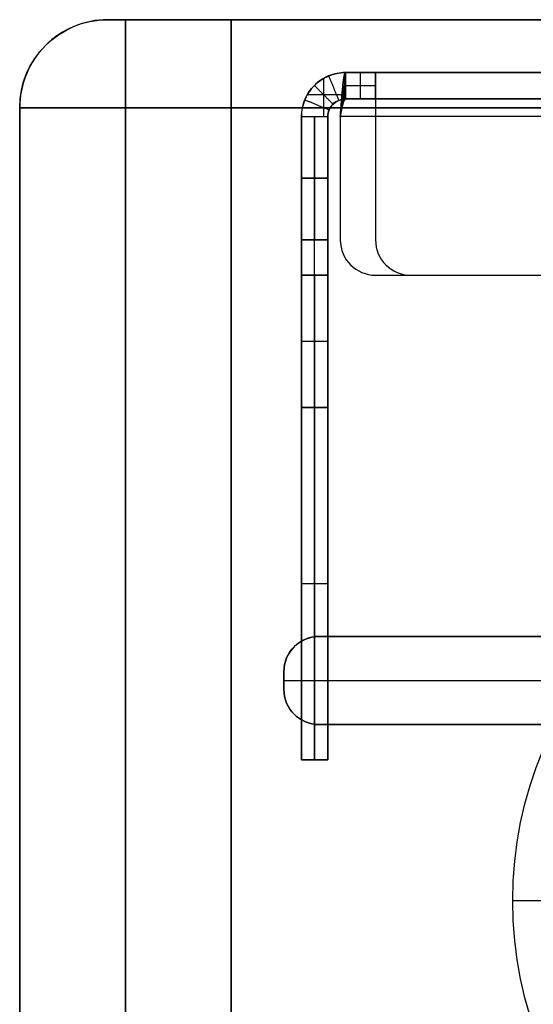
# Model space of a CAD drawing. Header units: millimetres. Extents: x -250 to 250, y -226 to 214.
# Tile 102 of 175: x -250 to -221, y 158 to 214. Entities that reach past the tile are written whole.
import ezdxf

# ---------------------------------------------------------------- set-up
doc = ezdxf.new("R2010")
doc.units = ezdxf.units.MM
doc.layers.add('Livello 01', color=7, linetype='Continuous')

# ---------------------------------------------------------------- blocks, each defined once
blk = doc.blocks.new('MCP141A13_03')
at = {"layer": 'Livello 01', "color": 253, "true_color": 0x999999}
for p, q in [((-235, 1.5, 37.5), (-235, -6, 37.5)), ((-235, 1.5, 37.5), (-45, 1.5, 37.5)), ((-244.062, -2.5), (244.062, -2.5)), ((-235, -2.25, 37), (-235, -2.25, 38)), ((-233, -2.25, 40), (-47, -2.25, 40)), ((-47, -2.25, 35), (-233, -2.25, 35))]:
    blk.add_line(p, q, dxfattribs=at)
for centre, radius in [((-238, -6, 5), 12), ((-238, -6), 7)]:
    blk.add_arc(centre, radius, 90, 180, dxfattribs=at)
at = {"layer": 'Livello 01', "color": 253, "true_color": 0x999999, "extrusion": (-1, 0, 0)}
blk.add_arc((-1, 5, 238), 5, 180, 270, dxfattribs=at)
at = {"layer": 'Livello 01', "color": 253, "true_color": 0x999999, "extrusion": (1, 0, 0)}
blk.add_arc((1, 5, -238), 5, 270, 0, dxfattribs=at)
at = {"layer": 'Livello 01', "color": 253, "true_color": 0x999999, "extrusion": (0, -1, 0)}
for centre, start, end in [((-233, 37, -1.5), 180, 270), ((-233, 38, -1.5), 90, 180), ((-233, 37, 6), 180, 270), ((-233, 38, 6), 90, 180)]:
    blk.add_arc(centre, 2, start, end, dxfattribs=at)
at = {"layer": 'Livello 01', "color": 253, "true_color": 0x999999, "extrusion": (0, 1, 0)}
for centre, radius, start, end in [((233, 37, -2.25), 2, 270, 0), ((233, 38, -2.25), 2, 0, 90), ((245, 5, -6), 5, 270, 0)]:
    blk.add_arc(centre, radius, start, end, dxfattribs=at)
at = {"layer": 'Livello 01', "color": 253, "true_color": 0x999999}
for points in [[(-238, 6, 5), (238, 6, 5)], [(-238, 6, 428), (-238, 6, 5)], [(-235, 1.5, 37), (-235, -6, 37)], [(-235, 1.5, 38), (-235, 1.5, 37)], [(-235, -6, 38), (-235, 1.5, 38)], [(-47, 1.5, 40), (-233, 1.5, 40)], [(-233, 1.5, 40), (-233, -6, 40)], [(-233, 1.5, 35), (-47, 1.5, 35)], [(-233, -6, 35), (-233, 1.5, 35)], [(238, 1), (-238, 1)], [(-250, -6, 5), (-250, -6, 428)], [(245, -6), (-245, -6)], [(-235, -6, 38), (-235, -6, 37)], [(-233, -6, 35), (-47, -6, 35)], [(-47, -6, 40), (-233, -6, 40)]]:
    blk.add_open_spline(points, degree=1, dxfattribs=at)
blk = doc.blocks.new('MCP141A14_03')
at = {"layer": 'Livello 01', "color": 253, "true_color": 0x999999}
blk.add_line((-244.062, 2.5), (244.062, 2.5), dxfattribs=at)
for centre, radius in [((-238, 6, 5), 12), ((-238, 6), 7)]:
    blk.add_arc(centre, radius, 180, 270, dxfattribs=at)
at = {"layer": 'Livello 01', "color": 253, "true_color": 0x999999, "extrusion": (0, -1, 0)}
for centre, radius, start, end in [((-245, 5, -6), 5, 180, 270), ((-200, 50, 6), 22, 0, 180), ((-200, 50, 6), 22, 180, 0)]:
    blk.add_arc(centre, radius, start, end, dxfattribs=at)
at = {"layer": 'Livello 01', "color": 253, "true_color": 0x999999, "extrusion": (-1, 0, 0)}
blk.add_arc((1, 5, 238), 5, 270, 0, dxfattribs=at)
at = {"layer": 'Livello 01', "color": 253, "true_color": 0x999999, "extrusion": (0, 0, -1)}
blk.add_arc((222, -4, -50), 2, 180, 270, dxfattribs=at)
at = {"layer": 'Livello 01', "color": 253, "true_color": 0x999999}
for points in [[(-250, 6, 428), (-250, 6, 5)], [(-245, 6), (245, 6)], [(-238, -1), (238, -1)], [(-238, -6, 5), (-238, -6, 428)], [(238, -6, 5), (-238, -6, 5)]]:
    blk.add_open_spline(points, degree=1, dxfattribs=at)
blk = doc.blocks.new('Piedino 40x16')
at = {"layer": 'Livello 01', "color": 8, "true_color": 0x707070}
for p, q in [((-15.657, 15.939), (-5.25, 15.939)), ((-5.25, 7.939), (-5.25, 15.939)), ((0, 15.939, -15.657), (0, 15.939, -5.25)), ((0, 15.939, 5.25), (0, 15.939, 15.657)), ((5.25, 15.939), (15.657, 15.939)), ((5.25, 7.939), (5.25, 15.939)), ((-18.645, 13.201), (-19.8, 0)), ((18.645, 13.201), (19.8, 0)), ((-5.25, 7.939), (-2.6, 7.939)), ((-2.6, 0), (-2.6, 7.939)), ((0, 7.939, -5.25), (0, 7.939, -2.6)), ((0, 7.939, 2.6), (0, 7.939, 5.25)), ((2.6, 7.939), (5.25, 7.939)), ((2.6, 0), (2.6, 7.939)), ((-19.8, 0), (-2.6, 0)), ((0, 0, 19.8), (0, 0, 2.6)), ((0, 0, -2.6), (0, 0, -19.8)), ((2.6, 0), (19.8, 0))]:
    blk.add_line(p, q, dxfattribs=at)
at = {"layer": 'Livello 01', "color": 8, "true_color": 0x707070, "extrusion": (0, 0, -1)}
blk.add_arc((15.657, 12.939), 3, 5, 90, dxfattribs=at)
at = {"layer": 'Livello 01', "color": 8, "true_color": 0x707070, "extrusion": (0, -1, 0)}
for centre, radius, start, end in [((0, 0, -15.939), 15.657, 90, 270), ((0, 0, -15.939), 5.25, 90, 270), ((0, 0, -15.939), 15.657, 270, 90), ((0, 0, -15.939), 5.25, 270, 90), ((0, 0, -7.939), 2.6, 90, 270), ((0, 0, -7.939), 2.6, 270, 90), ((0, 0, -6.6), 19.223, 270, 90), ((0, 0), 19.8, 90, 270)]:
    blk.add_arc(centre, radius, start, end, dxfattribs=at)
at = {"layer": 'Livello 01', "color": 8, "true_color": 0x707070, "extrusion": (0, 1, 0)}
for centre, radius, start, end in [((0, 0, 15.939), 15.657, 270, 90), ((0, 0, 15.939), 15.657, 90, 270), ((0, 0, 13.201), 18.645, 270, 90), ((0, 0, 13.201), 18.645, 90, 270), ((0, 0, 11.939), 5.25, 270, 90), ((0, 0, 11.939), 5.25, 90, 270), ((0, 0, 7.939), 5.25, 270, 90), ((0, 0, 7.939), 5.25, 90, 270), ((0, 0, 3.97), 2.6, 270, 90), ((0, 0, 3.97), 2.6, 90, 270), ((0, 0), 2.6, 270, 90), ((0, 0), 19.8, 90, 270), ((0, 0), 2.6, 90, 270)]:
    blk.add_arc(centre, radius, start, end, dxfattribs=at)
at = {"layer": 'Livello 01', "color": 8, "true_color": 0x707070, "extrusion": (1, 0, 0)}
blk.add_arc((12.939, -15.657), 3, 275, 0, dxfattribs=at)
at = {"layer": 'Livello 01', "color": 8, "true_color": 0x707070, "extrusion": (-1, 0, 0)}
blk.add_arc((-12.939, 15.657), 3, 95, 180, dxfattribs=at)
at = {"layer": 'Livello 01', "color": 8, "true_color": 0x707070}
blk.add_arc((15.657, 12.939), 3, 5, 90, dxfattribs=at)
for points in [[(0, 15.939, -5.25), (0, 7.939, -5.25)], [(0, 7.939, 5.25), (0, 15.939, 5.25)], [(0, 13.201, 18.645), (0, 0, 19.8)], [(0, 0, -19.8), (0, 13.201, -18.645)], [(0, 7.939, -2.6), (0, 0, -2.6)], [(0, 0, 2.6), (0, 7.939, 2.6)]]:
    blk.add_open_spline(points, degree=1, dxfattribs=at)
blk = doc.blocks.new('MCP141A12_02')
at = {"layer": 'Livello 01', "color": 253, "true_color": 0x999999}
for p, q in [((-6, 27, 220), (-6, 163, 220)), ((-6, 163, 220), (6, 163, 220)), ((-2.5, -163), (-2.5, 163)), ((0, 163, 438.392), (0, 163)), ((6, 30, 216.5), (6, 163, 216.5)), ((1.625, 142.5, 100), (6, 146.875, 100)), ((1.625, 142.5, 340), (6, 146.875, 340)), ((-6, 142.5, 100), (1.625, 142.5, 100)), ((-6, 142.5, 340), (1.625, 142.5, 340)), ((-6, 133.5, 340), (1.625, 133.5, 340)), ((-6, 133.5, 100), (1.625, 133.5, 100)), ((1.625, 133.5, 340), (6, 129.125, 340)), ((1.625, 133.5, 100), (6, 129.125, 100)), ((1, 25, 220), (-4, 25, 220)), ((-1.5, 25, 150), (-1.5, 25, 290)), ((-1.5, -20, 295), (-1.5, 20, 295)), ((-1.5, -20, 145), (-1.5, 20, 145)), ((-6, 0), (1, 0)), ((-6, 0, 440), (-6, 0, 297)), ((-6, 0, 143), (-6, 0)), ((-4, 0, 295), (1, 0, 295)), ((1, 0, 145), (-4, 0, 145)), ((6, 0, 5), (6, 0, 140)), ((6, 0, 300), (6, 0, 428)), ((-4, -25, 220), (1, -25, 220)), ((-1.5, -25, 150), (-1.5, -25, 290)), ((-6, -163, 220), (-6, -27, 220)), ((6, -163, 216.5), (6, -30, 216.5)), ((1.625, -133.5, 340), (6, -129.125, 340)), ((1.625, -133.5, 100), (6, -129.125, 100)), ((-6, -133.5, 340), (1.625, -133.5, 340)), ((-6, -133.5, 100), (1.625, -133.5, 100)), ((-6, -142.5, 100), (1.625, -142.5, 100)), ((-6, -142.5, 340), (1.625, -142.5, 340)), ((1.625, -142.5, 100), (6, -146.875, 100)), ((1.625, -142.5, 340), (6, -146.875, 340)), ((-6, -163, 220), (6, -163, 220)), ((0, -163), (0, -163, 438.392))]:
    blk.add_line(p, q, dxfattribs=at)
at = {"layer": 'Livello 01', "color": 253, "true_color": 0x999999, "extrusion": (0, -1, 0)}
for centre, radius, start, end in [((-6, 428, -163), 12, 0, 90), ((1, 5, -163), 5, 270, 0), ((-4, 297, -20), 2, 180, 270), ((-4, 143, -20), 2, 90, 180), ((1, 140, -20), 5, 360, 90), ((1, 300, -20), 5, 270, 0), ((-6, 428), 12, 0, 90), ((-4, 297), 2, 180, 270), ((1, 300), 5, 270, 0), ((-4, 297, 20), 2, 180, 270), ((-4, 143, 20), 2, 90, 180), ((1, 140, 20), 5, 360, 90), ((1, 300, 20), 5, 270, 0)]:
    blk.add_arc(centre, radius, start, end, dxfattribs=at)
at = {"layer": 'Livello 01', "color": 253, "true_color": 0x999999, "extrusion": (1, 0, 0)}
for centre, radius, start, end in [((138, 340, 6), 8.875, 270, 90), ((138, 100, 6), 8.875, 270, 90), ((138, 100, -2.188), 4.5, 270, 90), ((138, 340, -2.188), 4.5, 270, 90), ((138, 100, 2.006), 4.881, 270, 90), ((138, 340, 2.006), 4.881, 270, 90), ((138, 340, -6), 4.5, 90, 270), ((138, 100, -6), 4.5, 90, 270), ((138, 340, -2.188), 4.5, 90, 270), ((138, 100, -2.188), 4.5, 90, 270), ((138, 340, 1.625), 4.5, 90, 270), ((138, 100, 1.625), 4.5, 90, 270), ((138, 340, 2.006), 4.881, 90, 270), ((138, 100, 2.006), 4.881, 90, 270), ((20, 150, 6), 10, 270, 0), ((20, 290, 6), 10, 0, 90), ((20, 150, -6), 7, 270, 0), ((20, 150, -4), 5, 270, 0), ((20, 290, -4), 5, 0, 90), ((-20, 150, -6), 7, 180, 270), ((-20, 150, -4), 5, 180, 270), ((-20, 290, -4), 5, 90, 180), ((-20, 150, 6), 10, 180, 270), ((-20, 290, 6), 10, 90, 180), ((-138, 340, 6), 8.875, 270, 90), ((-138, 100, 6), 8.875, 270, 90), ((-138, 340, -2.188), 4.5, 270, 90), ((-138, 100, -2.188), 4.5, 270, 90), ((-138, 340, 2.006), 4.881, 270, 90), ((-138, 100, 2.006), 4.881, 270, 90), ((-138, 100, -6), 4.5, 90, 270), ((-138, 340, -6), 4.5, 90, 270), ((-138, 100, -2.188), 4.5, 90, 270), ((-138, 340, -2.188), 4.5, 90, 270), ((-138, 100, 1.625), 4.5, 90, 270), ((-138, 340, 1.625), 4.5, 90, 270), ((-138, 100, 2.006), 4.881, 90, 270), ((-138, 340, 2.006), 4.881, 90, 270)]:
    blk.add_arc(centre, radius, start, end, dxfattribs=at)
at = {"layer": 'Livello 01', "color": 253, "true_color": 0x999999, "extrusion": (-1, 0, 0)}
for centre, radius, start, end in [((-138, 340, 6), 4.5, 90, 270), ((-138, 100, 6), 4.5, 90, 270), ((-138, 100, -1.625), 4.5, 90, 270), ((-138, 340, -1.625), 4.5, 90, 270), ((-138, 340, -6), 8.875, 270, 90), ((-138, 100, -6), 8.875, 270, 90), ((-20, 150, -6), 10, 197.75, 270), ((-20, 290, 6), 7, 90, 180), ((-20, 150, 6), 7, 180, 270), ((-20, 150, 1.5), 5, 180, 270), ((-20, 290, 1.5), 5, 90, 180), ((-20, 150, -1), 5, 180, 270), ((-20, 290, -1), 5, 90, 180), ((20, 290, 6), 7, 0, 90), ((20, 150, 6), 7, 270, 0), ((20, 150, 1.5), 5, 270, 0), ((20, 290, 1.5), 5, 0, 90), ((20, 150, -1), 5, 270, 0), ((20, 290, -1), 5, 0, 90), ((20, 150, -6), 10, 270, 0), ((138, 340, 6), 4.5, 90, 270), ((138, 100, 6), 4.5, 90, 270), ((138, 340, -1.625), 4.5, 90, 270), ((138, 100, -1.625), 4.5, 90, 270), ((138, 100, -6), 8.875, 270, 90), ((138, 340, -6), 8.875, 270, 90)]:
    blk.add_arc(centre, radius, start, end, dxfattribs=at)
at = {"layer": 'Livello 01', "color": 253, "true_color": 0x999999, "extrusion": (0, 0, -1)}
for centre, radius, start, end in [((-1, 30, -150), 5, 180, 270), ((-1, 30, -290), 5, 180, 270), ((4, -27, -220), 2, 0, 90), ((-1, -30, -290), 5, 90, 180), ((-1, -30, -220), 5, 90, 180)]:
    blk.add_arc(centre, radius, start, end, dxfattribs=at)
at = {"layer": 'Livello 01', "color": 253, "true_color": 0x999999}
for centre, radius, start, end in [((1, 30, 220), 5, 270, 0), ((-4, 27, 290), 2, 180, 270), ((-4, 27, 150), 2, 180, 270), ((-4, 27, 220), 2, 180, 270), ((-4, -27, 290), 2, 90, 180), ((-4, -27, 150), 2, 90, 180), ((1, -30, 150), 5, 360, 90)]:
    blk.add_arc(centre, radius, start, end, dxfattribs=at)
at = {"layer": 'Livello 01', "color": 253, "true_color": 0x999999, "extrusion": (0, 1, 0)}
for centre, radius, start, end in [((4, 143), 2, 0, 90), ((-1, 5), 5, 180, 270), ((-1, 140), 5, 90, 180), ((6, 428, -163), 12, 90, 180), ((-1, 5, -163), 5, 180, 270)]:
    blk.add_arc(centre, radius, start, end, dxfattribs=at)
at = {"layer": 'Livello 01', "color": 253, "true_color": 0x999999}
for points in [[(-6, -163), (-6, 163)], [(-6, 163, 440), (-6, -163, 440)], [(-6, 163), (-6, 163, 440)], [(-6, 163), (1, 163)], [(1, -163), (1, 163)], [(6, 163, 5), (6, -163, 5)], [(6, 163, 428), (6, 163, 5)], [(6, -163, 428), (6, 163, 428)], [(1.625, 138, 344.5), (-6, 138, 344.5)], [(-6, 138, 335.5), (1.625, 138, 335.5)], [(1.625, 138, 104.5), (-6, 138, 104.5)], [(-6, 138, 95.5), (1.625, 138, 95.5)], [(6, 138, 348.875), (1.625, 138, 344.5)], [(1.625, 138, 335.5), (6, 138, 331.125)], [(6, 138, 108.875), (1.625, 138, 104.5)], [(1.625, 138, 95.5), (6, 138, 91.125)], [(6, 30, 150), (6, 30, 290)], [(-6, 27, 290), (-6, 27, 150)], [(-4, 25, 290), (1, 25, 290)], [(-4, 25, 150), (-4, 25, 290)], [(1, 25, 150), (-4, 25, 150)], [(1, 25, 290), (1, 25, 150)], [(-6, 20, 143), (-6, -20, 143)], [(-6, -20, 297), (-6, 20, 297)], [(-4, 20, 295), (-4, -20, 295)], [(1, 20, 295), (-4, 20, 295)], [(-4, 20, 145), (1, 20, 145)], [(-4, -20, 145), (-4, 20, 145)], [(1, -20, 295), (1, 20, 295)], [(1, 20, 145), (1, -20, 145)], [(6, -20, 140), (6, 20, 140)], [(6, 20, 300), (6, -20, 300)], [(-4, -20, 295), (1, -20, 295)], [(1, -20, 145), (-4, -20, 145)], [(-4, -25, 150), (1, -25, 150)], [(-4, -25, 290), (-4, -25, 150)], [(1, -25, 290), (-4, -25, 290)], [(1, -25, 150), (1, -25, 290)], [(-6, -27, 150), (-6, -27, 290)], [(6, -30, 290), (6, -30, 150)], [(1.625, -138, 104.5), (-6, -138, 104.5)], [(-6, -138, 95.5), (1.625, -138, 95.5)], [(1.625, -138, 344.5), (-6, -138, 344.5)], [(-6, -138, 335.5), (1.625, -138, 335.5)], [(6, -138, 108.875), (1.625, -138, 104.5)], [(1.625, -138, 95.5), (6, -138, 91.125)], [(6, -138, 348.875), (1.625, -138, 344.5)], [(1.625, -138, 335.5), (6, -138, 331.125)], [(-6, -163, 440), (-6, -163)], [(1, -163), (-6, -163)], [(6, -163, 428), (6, -163, 5)]]:
    blk.add_open_spline(points, degree=1, dxfattribs=at)

msp = doc.modelspace()

# ---------------------------------------------------------------- linework, layer by layer
at = {"layer": 'Livello 01'}
for p, q in [((-232.75, 210.696, 326.77), (-232.75, 208.53, 326.77)), ((-231.5, 211.03, 169.27), (-200.693, 211.03, 169.27)), ((-230.646, 209.53, 326.77), (-230.646, 211.03, 326.77)), ((-229.793, 210.696, 328.02), (-229.793, 208.53, 328.02)), ((-229.793, 210.28, 326.77), (-231.5, 210.28, 326.77)), ((-233.665, 209.78, 326.77), (-231.5, 209.78, 326.77)), ((-229.793, 209.78, 326.77), (-229.793, 209.78, 328.935)), ((-231.5, 209.53, 169.27), (-200.693, 209.53, 169.27)), ((-234, 172.03, 169.123), (-234, 208.53, 169.123)), ((-233.25, 208.53, 11.477), (-233.25, 201.53, 11.477)), ((-233.25, 201.53, 326.77), (-233.25, 208.53, 326.77)), ((-232.5, 172.03, 169.123), (-232.5, 208.53, 169.123)), ((-231.793, 208.53, 10.02), (-231.793, 201.53, 10.02)), ((-229.793, 208.53, 328.52), (-229.793, 201.53, 328.52)), ((-232.5, 205.03, 11.477), (-234, 205.03, 11.477)), ((-234, 205.03, 326.77), (-232.5, 205.03, 326.77)), ((-231.793, 205.03, 9.27), (-231.793, 205.03, 10.77)), ((-229.793, 205.03, 327.77), (-229.793, 205.03, 329.27)), ((-232.5, 199.53, 300.27), (-234, 199.53, 300.27)), ((-232.5, 199.53, 38.123), (-234, 199.53, 38.123)), ((-233.25, 199.53, 275.77), (-233.25, 199.53, 324.77)), ((-233.25, 199.53, 13.477), (-233.25, 199.53, 62.77)), ((-233.25, 199.53, 62.77), (-233.25, 192.03, 62.77)), ((-233.25, 192.03, 275.77), (-233.25, 199.53, 275.77)), ((-229.793, 199.53, 10.02), (-195, 199.53, 10.02)), ((-227.793, 199.53, 328.52), (-153.793, 199.53, 328.52)), ((-234, 195.78, 62.77), (-232.5, 195.78, 62.77)), ((-234, 195.78, 275.77), (-232.5, 195.78, 275.77)), ((-233.25, 172.03, 82.77), (-233.25, 192.03, 62.77)), ((-233.25, 192.03, 275.77), (-233.25, 172.03, 255.77)), ((-234, 190.28, 64.52), (-234, 190.28, 274.02)), ((-232.5, 190.28, 64.52), (-232.5, 190.28, 274.02)), ((-234, 182.03, 72.77), (-232.5, 182.03, 72.77)), ((-234, 182.03, 265.77), (-232.5, 182.03, 265.77)), ((-232.5, 172.03, 169.27), (-234, 172.03, 169.27)), ((-233.25, 172.03, 82.77), (-233.25, 172.03, 255.77))]:
    msp.add_line(p, q, dxfattribs=at)
at = {"layer": 'Livello 01', "extrusion": (0, 0, -1)}
for centre, radius, start in [((231.5, 208.53, -326.77), 2.5, 0), ((231.5, 208.53, -169.123), 2.5, 360), ((231.5, 208.53, -326.77), 1, 0), ((231.5, 208.53, -169.123), 1, 360)]:
    msp.add_arc(centre, radius, start, 90, dxfattribs=at)
at = {"layer": 'Livello 01', "extrusion": (1, 0, 0)}
for centre, radius, start, end in [((208.53, 326.77, -229.793), 2.5, 360, 90), ((208.53, 326.77, -229.793), 1, 0, 90), ((201.53, 13.477, -234), 2, 180, 270), ((201.53, 324.77, -234), 2, 90, 180), ((201.53, 13.477, -233.25), 2, 180, 270), ((201.53, 324.77, -232.5), 2, 90, 180), ((201.53, 13.477, -232.5), 2, 180, 270)]:
    msp.add_arc(centre, radius, start, end, dxfattribs=at)
at = {"layer": 'Livello 01', "extrusion": (-1, 0, 0)}
msp.add_arc((-201.53, 324.77, 233.25), 2, 0, 90, dxfattribs=at)
at = {"layer": 'Livello 01'}
for centre in [(-229.793, 201.53, 9.27), (-229.793, 201.53, 10.77), (-229.793, 201.53, 10.02), (-227.793, 201.53, 329.27), (-227.793, 201.53, 327.77), (-227.793, 201.53, 328.52)]:
    msp.add_arc(centre, 2, 180, 270, dxfattribs=at)
for points, degree, knots in [([(-231.5, 211.03, 11.77), (-231.827, 211.03, 11.745), (-232.154, 210.965, 11.721), (-232.759, 210.715, 11.672), (-233.036, 210.53, 11.648), (-233.499, 210.067, 11.599), (-233.684, 209.789, 11.574), (-233.935, 209.185, 11.525), (-234, 208.858, 11.501), (-234, 208.53, 11.477)], 3, [-3.96295, -3.96295, -3.96295, -3.96295, -2.972212, -2.972212, -1.981475, -1.981475, -0.990737, -0.990737, 0, 0, 0, 0]), ([(-232.457, 210.84, 11.696), (-231.883, 209.454, 11.696), (-231.882, 209.453, 11.696)], 1, [0, 0, 1, 1.000654, 1.000654]), ([(-231.793, 208.53, 9.27), (-231.768, 208.858, 9.27), (-231.744, 209.185, 9.335), (-231.695, 209.789, 9.585), (-231.671, 210.067, 9.77), (-231.622, 210.53, 10.233), (-231.598, 210.715, 10.511), (-231.549, 210.965, 11.115), (-231.524, 211.03, 11.442), (-231.5, 211.03, 11.77)], 3, [-3.96295, -3.96295, -3.96295, -3.96295, -2.972212, -2.972212, -1.981475, -1.981475, -0.990737, -0.990737, 0, 0, 0, 0]), ([(-231.573, 210.84, 10.813), (-231.573, 209.454, 11.387), (-231.573, 209.453, 11.387)], 1, [0, 0, 1, 1.000654, 1.000654]), ([(-233.81, 209.487, 11.55), (-232.424, 208.913, 11.55), (-232.423, 208.913, 11.55)], 1, [0, 0, 1, 1.000654, 1.000654]), ([(-231.5, 209.53, 11.77), (-231.762, 209.53, 11.721), (-232.022, 209.423, 11.672), (-232.392, 209.052, 11.574), (-232.5, 208.792, 11.525), (-232.5, 208.53, 11.477)], 3, [0, 0, 0, 0, 0.818447, 0.818447, 1.636895, 1.636895, 1.636895, 1.636895]), ([(-232.5, 208.53, 11.477), (-232.5, 208.661, 11.501), (-232.474, 208.792, 11.525), (-232.374, 209.034, 11.574), (-232.3, 209.145, 11.599), (-232.207, 209.238, 11.623)], 3, [0.0000001, 0.0000001, 0.0000001, 0.0000001, 0.25, 0.25, 0.5, 0.5, 0.5, 0.5]), ([(-232.207, 209.238, 11.623), (-232.115, 209.33, 11.648), (-232.004, 209.404, 11.672), (-231.762, 209.504, 11.721), (-231.631, 209.53, 11.745), (-231.5, 209.53, 11.77)], 3, [0.5, 0.5, 0.5, 0.5, 0.75, 0.75, 1, 1, 1, 1]), ([(-231.793, 208.53, 10.77), (-231.744, 208.792, 10.77), (-231.695, 209.052, 10.877), (-231.598, 209.423, 11.248), (-231.549, 209.53, 11.508), (-231.5, 209.53, 11.77)], 3, [0, 0, 0, 0, 0.818447, 0.818447, 1.636895, 1.636895, 1.636895, 1.636895]), ([(-231.646, 209.238, 11.062), (-231.671, 209.145, 10.97), (-231.695, 209.034, 10.896), (-231.744, 208.792, 10.796), (-231.768, 208.661, 10.77), (-231.793, 208.53, 10.77)], 3, [0.5000002, 0.5000002, 0.5000002, 0.5000002, 0.75, 0.75, 0.9999994, 0.9999994, 0.9999994, 0.9999994]), ([(-231.72, 209.487, 9.46), (-231.72, 208.913, 10.846), (-231.72, 208.913, 10.847)], 1, [0, 0, 1, 1.000654, 1.000654]), ([(-231.5, 209.53, 11.77), (-231.524, 209.53, 11.639), (-231.549, 209.504, 11.508), (-231.598, 209.404, 11.266), (-231.622, 209.33, 11.155), (-231.646, 209.238, 11.062)], 3, [0, 0, 0, 0, 0.25, 0.25, 0.4999999, 0.4999999, 0.4999999, 0.4999999])]:
    msp.add_open_spline(points, degree=degree, knots=knots, dxfattribs=at)
for points in [[(-231.5, 211.03, 326.77), (-231.5, 211.03, 11.77)], [(-231.5, 211.03, 11.77), (-32.5, 211.03, 11.77)], [(-229.793, 211.03, 326.77), (-231.5, 211.03, 326.77)], [(-231.5, 211.03, 11.77), (-231.5, 209.53, 11.77)], [(-231.5, 209.53, 326.77), (-231.5, 211.03, 326.77)], [(-32.5, 211.03, 326.77), (-229.793, 211.03, 326.77)], [(-229.793, 209.53, 326.77), (-229.793, 211.03, 326.77)], [(-233.268, 210.298, 11.623), (-232.207, 209.238, 11.623)], [(-231.646, 210.298, 10.002), (-231.646, 209.238, 11.062)], [(-231.5, 209.53, 326.77), (-231.5, 209.53, 11.77)], [(-231.5, 209.53, 11.77), (-32.5, 209.53, 11.77)], [(-229.793, 209.53, 326.77), (-231.5, 209.53, 326.77)], [(-32.5, 209.53, 326.77), (-229.793, 209.53, 326.77)], [(-234, 208.53, 11.477), (-234, 208.53, 326.77)], [(-234, 201.53, 11.477), (-234, 208.53, 11.477)], [(-234, 208.53, 326.77), (-234, 201.53, 326.77)], [(-234, 208.53, 11.477), (-232.5, 208.53, 11.477)], [(-234, 208.53, 326.77), (-232.5, 208.53, 326.77)], [(-232.5, 208.53, 11.477), (-232.5, 208.53, 326.77)], [(-232.5, 201.53, 11.477), (-232.5, 208.53, 11.477)], [(-232.5, 208.53, 326.77), (-232.5, 201.53, 326.77)], [(-32.5, 208.53, 10.77), (-231.793, 208.53, 10.77)], [(-231.793, 208.53, 10.77), (-231.793, 201.53, 10.77)], [(-32.5, 208.53, 9.27), (-231.793, 208.53, 9.27)], [(-231.793, 208.53, 9.27), (-231.793, 201.53, 9.27)], [(-231.793, 208.53, 10.77), (-231.793, 208.53, 9.27)], [(-229.793, 208.53, 327.77), (-229.793, 201.53, 327.77)], [(-32.5, 208.53, 327.77), (-229.793, 208.53, 327.77)], [(-32.5, 208.53, 329.27), (-229.793, 208.53, 329.27)], [(-229.793, 208.53, 329.27), (-229.793, 201.53, 329.27)], [(-229.793, 208.53, 329.27), (-229.793, 208.53, 327.77)], [(-234, 201.53, 11.477), (-232.5, 201.53, 11.477)], [(-232.5, 201.53, 326.77), (-234, 201.53, 326.77)], [(-231.793, 201.53, 10.77), (-231.793, 201.53, 9.27)], [(-229.793, 201.53, 329.27), (-229.793, 201.53, 327.77)], [(-234, 199.53, 62.77), (-234, 199.53, 13.477)], [(-234, 192.03, 62.77), (-234, 199.53, 62.77)], [(-234, 199.53, 275.77), (-234, 192.03, 275.77)], [(-234, 199.53, 324.77), (-234, 199.53, 275.77)], [(-234, 199.53, 324.77), (-232.5, 199.53, 324.77)], [(-232.5, 199.53, 275.77), (-234, 199.53, 275.77)], [(-232.5, 199.53, 13.477), (-234, 199.53, 13.477)], [(-234, 199.53, 62.77), (-232.5, 199.53, 62.77)], [(-232.5, 199.53, 62.77), (-232.5, 199.53, 13.477)], [(-232.5, 199.53, 324.77), (-232.5, 199.53, 275.77)], [(-232.5, 199.53, 275.77), (-232.5, 192.03, 275.77)], [(-232.5, 192.03, 62.77), (-232.5, 199.53, 62.77)], [(-229.793, 199.53, 10.77), (-195, 199.53, 10.77)], [(-229.793, 199.53, 9.27), (-195, 199.53, 9.27)], [(-229.793, 199.53, 9.27), (-229.793, 199.53, 10.77)], [(-227.793, 199.53, 327.77), (-227.793, 199.53, 329.27)], [(-227.793, 199.53, 327.77), (-153.793, 199.53, 327.77)], [(-227.793, 199.53, 329.27), (-153.793, 199.53, 329.27)], [(-234, 192.03, 62.77), (-232.5, 192.03, 62.77)], [(-232.5, 192.03, 275.77), (-234, 192.03, 275.77)], [(-234, 172.03, 82.77), (-234, 192.03, 62.77)], [(-234, 192.03, 275.77), (-234, 172.03, 255.77)], [(-232.5, 172.03, 82.77), (-232.5, 192.03, 62.77)], [(-232.5, 192.03, 275.77), (-232.5, 172.03, 255.77)], [(-234, 172.03, 255.77), (-234, 172.03, 82.77)], [(-232.5, 172.03, 82.77), (-234, 172.03, 82.77)], [(-234, 172.03, 255.77), (-232.5, 172.03, 255.77)], [(-232.5, 172.03, 255.77), (-232.5, 172.03, 82.77)]]:
    msp.add_open_spline(points, degree=1, dxfattribs=at)

# ---------------------------------------------------------------- block references
at = {"layer": 'Livello 01', "extrusion": (0, -1, -2.22045e-16)}
for name, p in [('MCP141A13_03', (0, 337.97, -214.03)), ('MCP141A14_03', (0, -0.03, -214.03))]:
    msp.add_blockref(name, p, dxfattribs=at)
at = {"layer": 'Livello 01', "extrusion": (0, -1, -2.22045e-16), "rotation": 180}
msp.add_blockref('MCP141A12_02', (-244, 168.97, -214.03), dxfattribs=at)
at = {"layer": 'Livello 01', "extrusion": (0.546944, -0.837169, -3.51122e-16), "rotation": 180}
msp.add_blockref('Piedino 40x16', (-77.718, -2.03, -246.71), dxfattribs=at)

doc.saveas('drawing.dxf')
